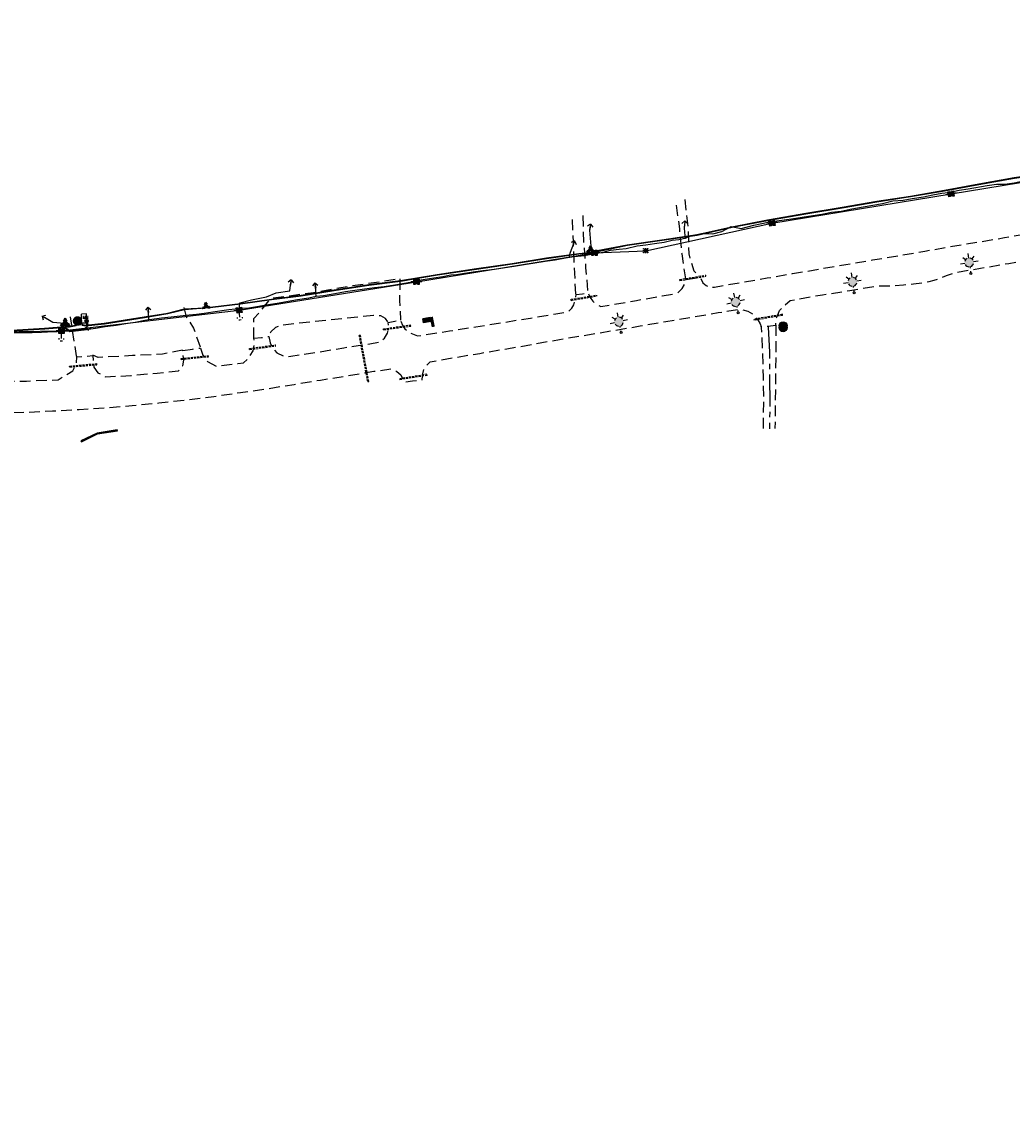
# Model space of a CAD drawing. Extents: x 137717 to 192422, y 75168 to 96003.
# Tile 32 of 36: x 185624 to 187471, y 90712 to 92757. Entities that reach past the tile are written whole.
import ezdxf
from ezdxf.enums import TextEntityAlignment as Align

# ---------------------------------------------------------------- set-up
doc = ezdxf.new("R2010")
doc.units = 0
doc.header["$LTSCALE"] = 80
doc.header["$MEASUREMENT"] = 0
for name, pattern in [('CENTER2', [1.125, 0.75, -0.125, 0.125, -0.125]), ('D05', [0.075, 0.05, -0.025]), ('DASHED2', [0.375, 0.25, -0.125]), ('HIDDEN', [0.375, 0.25, -0.125])]:
    doc.linetypes.add(name, pattern=pattern)
for name, color, linetype in [('ELB', 4, 'Continuous'), ('ELIW', 181, 'Continuous'), ('ELUDC', 2, 'D05'), ('ELUEO', 1, 'OE'), ('ELUEU', 1, 'ELEC-UG'), ('ELUGU', 2, 'GAS'), ('ELUTU', 131, 'TELE-UG'), ('ELUTU-FO', 30, 'FO'), ('ELYSP', 3, 'HIDDEN'), ('ELYSU', 1, 'DASHED2'), ('ELYSU-TOP', 53, 'CENTER2'), ('ESFLP', 1, 'Continuous'), ('ESFS', 1, 'Continuous'), ('ESGMW', 1, 'Continuous'), ('ESMask', 155, 'Continuous'), ('ESU-ANCHOR', 1, 'Continuous'), ('ESUE', 1, 'Continuous'), ('ESUG', 2, 'Continuous'), ('ESUT', 131, 'Continuous'), ('ESUT-FO', 30, 'Continuous')]:
    doc.layers.add(name, color=color, linetype=linetype)
doc.styles.add('L60', font='romansm.shx', dxfattribs={"height": 3})
doc.styles.add('romansm', font='romansm.shx')
doc.styles.add('SHR', font='SIMPLEX', dxfattribs={"height": 0.014531})
doc.styles.get("Standard").update_dxf_attribs({"font": 'romans.shx'})
doc.linetypes.add('ELEC-UG', pattern='A,0.3,-0.08,0.02,-0.08,0.02,-0.08,0.02,-0.08,0.3,-0.08,["UE",Standard,S=0.08,R=0,X=-0.07,Y=-0.04],-0.08', length=1.14)
doc.linetypes.add('FO', pattern='A,0.3,-0.08,0.02,-0.08,0.02,-0.08,0.02,-0.08,0.3,-0.08,["FO",Standard,S=0.08,R=0,X=-0.07,Y=-0.04],-0.08', length=1.14)
doc.linetypes.add('GAS', pattern='A,0.3,-0.08,0.02,-0.08,0.02,-0.08,0.02,-0.08,0.3,-0.08,["G",Standard,S=0.08,R=0,X=-0.07,Y=-0.04],-0.05', length=1.11)
doc.linetypes.add('OE', pattern='A,0.25,-0.07,0.07,-0.07,0.07,-0.07,0.07,-0.07,0.25,-0.15,["OE",romansm,S=0.1,R=0,X=-0.1,Y=-0.04],-0.15', length=1.29)
doc.linetypes.add('TELE-UG', pattern='A,0.3,-0.08,0.02,-0.08,0.02,-0.08,0.02,-0.08,0.3,-0.08,["UT",Standard,S=0.08,R=0,X=-0.07,Y=-0.04],-0.08', length=1.14)

# ---------------------------------------------------------------- blocks, each defined once
blk = doc.blocks.new('locate-arrow')
at = {"ltscale": 0.5}
for q in [(0, 0.05), (0.05, 0), (0, -0.05)]:
    blk.add_line((-0.05, 0), q, dxfattribs=at)
blk = doc.blocks.new('mh')
at = {"layer": 'ESMask'}
h = blk.add_hatch(color=256, dxfattribs=at)
edge = h.paths.add_edge_path()
edge.add_arc((0, 0), 0.0752, 0, 360)
for radius, start, end in [(0.0752, 169.4506, 250.5494), (0.0752, 49.4506, 130.5494), (0.049, 109.4506, 190.5494), (0.049, 349.4506, 70.5494), (0.0752, 289.4506, 10.5494), (0.049, 229.4506, 310.5494)]:
    blk.add_arc((0, 0), radius, start, end)
blk.add_circle((0, 0), 0.0752, dxfattribs=at)
blk.add_text('MH', height=0.056, rotation=0.0001).set_placement((0.094, 0.042))
blk = doc.blocks.new('emast3-6')
at = {"layer": 'ESMask'}
h = blk.add_hatch(color=256, dxfattribs=at)
edge = h.paths.add_edge_path()
edge.add_arc((0.208, 0), 0.083, 0, 360)
edge = h.paths.add_edge_path()
edge.add_arc((0, 0), 0.018, 0, 360)
for p, q in [((0.041, 0), (0.018, 0)), ((0.125, 0), (0.1, 0)), ((0.113, 0), (0.112, 0)), ((0.208, 0.166), (0.208, 0.083)), ((0.266, 0.059), (0.311, 0.104)), ((0.374, 0), (0.291, 0)), ((0.208, -0.166), (0.208, -0.083)), ((0.311, -0.104), (0.266, -0.059))]:
    blk.add_line(p, q)
blk.add_circle((0, 0), 0.018)
for start, end in [(110.3175, 165.933), (20.3175, 69.6825), (194.067, 249.6825), (290.3175, 339.6825)]:
    blk.add_arc((0.208, 0), 0.083, start, end)
blk = doc.blocks.new('esufjbox1')
for points in [[(-0.079, 0.054), (-0.079, 0.079), (-0.054, 0.079)], [(-0.079, -0.018), (-0.079, 0.018)], [(-0.018, 0.079), (0.018, 0.079)], [(0.054, 0.079), (0.079, 0.079), (0.079, 0.054)], [(0.079, 0.018), (0.079, -0.018)], [(-0.079, -0.079), (-0.079, -0.054)], [(-0.054, -0.079), (-0.079, -0.079)], [(0.018, -0.079), (-0.018, -0.079)], [(0.079, -0.054), (0.079, -0.079), (0.054, -0.079)]]:
    blk.add_lwpolyline(points)
at = {"layer": 'ESMask'}
blk.add_solid([(-0.079, -0.079), (-0.079, 0.079), (0.079, -0.079), (0.079, 0.079)], dxfattribs=at)
blk = doc.blocks.new('esuanchor')
for start, end in [(155, 205), (90, 115), (245, 270)]:
    blk.add_arc((0, 0), 0.0492, start, end)
blk = doc.blocks.new('esueped')
for points in [[(-0.032, 0.044), (0, 0.1), (0.032, 0.044)], [(-0.032, -0.05), (-0.087, -0.05), (-0.058, 0)], [(0.058, 0), (0.087, -0.05), (0.032, -0.05)]]:
    blk.add_lwpolyline(points)
at = {"layer": 'ESMask'}
blk.add_solid([(-0.087, -0.05), (0, 0.1), (0.087, -0.05)], dxfattribs=at)
at = {"style": 'L60'}
blk.add_text('E', height=0.0668, dxfattribs=at).set_placement((0, 0), align=Align.MIDDLE)
blk = doc.blocks.new('esumeter')
at = {"layer": 'ESMask'}
h = blk.add_hatch(color=256, dxfattribs=at)
edge = h.paths.add_edge_path()
edge.add_arc((0, 0), 0.0366, 0, 360)
for p, q in [((0, 0.076), (0, 0.063)), ((0, 0.052), (0, 0.037)), ((0.001, -0.037), (0.001, -0.054)), ((0.001, -0.064), (0.001, -0.076))]:
    blk.add_line(p, q)
for start, end in [(148.4131, 199.5124), (60.4757, 123.6039), (331.749, 25.6453), (236.1936, 300.2286)]:
    blk.add_arc((0, 0), 0.0366, start, end)
blk = doc.blocks.new('mwell')
at = {"layer": 'ESMask'}
h = blk.add_hatch(color=256, dxfattribs=at)
edge = h.paths.add_edge_path()
edge.add_arc((0, 0), 0.0738, 0, 360)
for radius in [0.0738, 0.0577]:
    blk.add_circle((0, 0), radius)
at = {"style": 'SHR'}
blk.add_text('W', height=0.0692, dxfattribs=at).set_placement((0, -0.035), align=Align.CENTER)
blk = doc.blocks.new('esupole')
for p, q in [((-0.049, 0), (-0.098, 0)), ((-0.049, 0.049), (-0.017, 0.049)), ((-0.049, 0.017), (-0.049, 0.049)), ((0.017, 0.049), (0.049, 0.049)), ((0.049, 0.049), (0.049, 0.017)), ((0.098, 0), (0.049, 0)), ((-0.049, -0.049), (-0.049, -0.017)), ((-0.017, -0.049), (-0.049, -0.049)), ((0.049, -0.049), (0.017, -0.049)), ((0.049, -0.017), (0.049, -0.049))]:
    blk.add_line(p, q)
at = {"layer": 'ESMask'}
blk.add_solid([(-0.049, -0.049), (-0.049, 0.049), (0.049, -0.049), (0.049, 0.049)], dxfattribs=at)
blk = doc.blocks.new('esimpost')
blk.add_line((0, 0.354), (0, 0))
for points in [[(-0.285, 0.208), (-0.285, 0.354)], [(0, 0.354), (-0.285, 0.354)], [(0, 0.208), (-0.285, 0.208)]]:
    blk.add_lwpolyline(points)
at = {"layer": 'ESMask'}
for points in [[(-0.285, 0.208), (-0.285, 0.354), (0, 0.208), (0, 0.354)], [(0.014, -0.011), (0.014, 0.367), (0.101, -0.011), (0.101, 0.367)]]:
    blk.add_solid(points, dxfattribs=at)
at = {"style": 'L60'}
blk.add_attdef('M.P.', text='', height=0.06, dxfattribs=at).set_placement((-0.137, 0.285), align=Align.MIDDLE)
blk.add_attdef('STATION', text='', height=0.06, rotation=90, dxfattribs=at).set_placement((0.056, 0.178), align=Align.MIDDLE_CENTER)
blk = doc.blocks.new('esutped')
for points in [[(-0.032, 0.044), (0, 0.1), (0.032, 0.044)], [(-0.032, -0.05), (-0.087, -0.05), (-0.058, -0.001)], [(0.058, -0.001), (0.087, -0.05), (0.032, -0.05)]]:
    blk.add_lwpolyline(points)
at = {"layer": 'ESMask'}
blk.add_solid([(-0.087, -0.05), (0, 0.1), (0.087, -0.05)], dxfattribs=at)
at = {"style": 'L60'}
blk.add_text('T', height=0.0528, dxfattribs=at).set_placement((0, 0), align=Align.MIDDLE)

msp = doc.modelspace()

# ---------------------------------------------------------------- linework, layer by layer
at = {"layer": 'ELB'}
for p, q in [((185744.5, 92212.6), (185735.4, 92212.3)), ((185735.7, 92195.1), (185735.4, 92212.3)), ((185744.8, 92195.4), (185744.5, 92212.6)), ((185744.8, 92195.4), (185735.7, 92195.1))]:
    msp.add_line(p, q, dxfattribs=at)
at = {"layer": 'ELIW'}
msp.add_line((185765.1, 91988.8), (185764.8, 91989.3), dxfattribs=at)
at = {"layer": 'ELIW', "flags": 128}
msp.add_lwpolyline([(185801.9, 91996.1), (185764.8, 91990.1), (185734.4, 91975.6), (185735.3, 91974), (185765.3, 91988.6), (185802.3, 91994.7)], close=True, dxfattribs=at)
msp.add_lwpolyline([(185801.9, 91995.7), (185764.8, 91989.3), (185734.7, 91975.1), (185735.1, 91974.4), (185765.1, 91988.8), (185802.1, 91994.9), (185801.9, 91995.7)], dxfattribs=at)
at = {"layer": 'ELUDC'}
for p, q in [((186850.7, 92276.7), (186899.3, 92285)), ((186850.7, 92276.7), (186851, 92274.7)), ((186851, 92274.7), (186899.6, 92283)), ((186899.6, 92283), (186899.3, 92285)), ((186648.4, 92239.9), (186695.6, 92247.7)), ((186695.6, 92247.7), (186695.9, 92245.8)), ((186648.7, 92237.9), (186648.4, 92239.9)), ((186648.7, 92237.9), (186695.9, 92245.8)), ((187042.4, 92211.8), (186989.3, 92202.6)), ((187042.7, 92209.9), (186989.6, 92200.6)), ((187042.7, 92209.9), (187042.4, 92211.8)), ((186298.5, 92184.8), (186349, 92192)), ((186298.8, 92182.8), (186349.3, 92190)), ((186349.3, 92190), (186349, 92192)), ((186989.3, 92202.6), (186989.6, 92200.6)), ((186255.4, 92172.6), (186253.5, 92172.3)), ((186269.1, 92086.2), (186253.5, 92172.3)), ((186271.1, 92086.5), (186255.4, 92172.6)), ((186298.8, 92182.8), (186298.5, 92184.8)), ((186048.5, 92148.1), (186096.9, 92154.7)), ((186048.8, 92146.1), (186048.5, 92148.1)), ((186048.8, 92146.1), (186097.2, 92152.7)), ((186097.2, 92152.7), (186096.9, 92154.7)), ((185921.2, 92129.6), (185971.8, 92134.7)), ((185921.4, 92127.6), (185921.2, 92129.6)), ((185921.4, 92127.6), (185972, 92132.7)), ((185972, 92132.7), (185971.8, 92134.7)), ((185713.4, 92115.4), (185764, 92119.8)), ((185713.6, 92113.4), (185713.4, 92115.4)), ((185713.6, 92113.4), (185764.1, 92117.8)), ((185764.1, 92117.8), (185764, 92119.8)), ((186269.1, 92086.2), (186271.1, 92086.5)), ((186379.6, 92099.9), (186328.8, 92091.6)), ((186328.8, 92091.6), (186329.2, 92089.7)), ((186379.9, 92097.9), (186329.2, 92089.7)), ((186379.9, 92097.9), (186379.6, 92099.9))]:
    msp.add_line(p, q, dxfattribs=at)
at = {"layer": 'ELUEO', "flags": 128}
msp.add_lwpolyline([(162290, 82428.9), (162543.8, 82538.9), (162852.1, 82672.5), (163106.2, 82795.3), (163394.7, 82936.2), (163669.4, 83072.7), (163904.1, 83183.9), (164122.6, 83290.7), (164382.5, 83416.6), (164686.7, 83564.1), (165032.7, 83732.4), (165225.1, 83826.5), (165528.6, 83988.3), (165934.9, 84273.9), (166122.8, 84372.9), (166520.9, 84581), (167083.3, 85066.6), (167341.9, 85311.7), (167537.7, 85497.6), (167759.4, 85707.3), (167982.4, 85919.1), (168109.5, 86039.3), (168226.2, 86150.2), (168471.5, 86382.9), (168702.6, 86603.9), (168933.6, 86822.9), (169150.6, 87027.8), (169446.9, 87310.9), (169587.4, 87449.4), (169741.6, 87588.4), (169952.1, 87787.6), (170369.8, 88258.7), (170586.6, 88466.3), (170804.1, 88674.1), (171043.8, 88903.2), (171216.1, 89109.8), (171388.9, 89316.7), (171551.1, 89620.9), (171745.8, 89987.8), (171938.3, 90249.6), (172132.5, 90435.4), (172358.2, 90650.3), (172583.2, 90865.1), (172822.3, 91092.9), (173061.4, 91320.3), (173298.7, 91550), (173546.8, 91783.7), (173850.1, 92073.6), (174045, 92259.1), (174437.8, 92391.6), (174775.4, 92500.3), (175265.5, 92582.8), (175609.2, 92642), (175953.5, 92698.6), (176245.3, 92748.1), (176545, 92746.4), (176812.8, 92743.4), (176819.9, 92743.7), (176827.1, 92743.7), (177093.4, 92740.8), (177422, 92738.2), (177762.3, 92735.6), (178120.5, 92733.5), (178414.7, 92736.5), (178695.9, 92729.2), (178981.4, 92725), (179337, 92723.3), (179570.9, 92721.4), (179806.3, 92718.9), (180019.9, 92717.3), (180249, 92714.7), (180428.5, 92713.8), (180771.8, 92711.1), (181133.6, 92707.3), (181466.7, 92704.6), (181741.7, 92701.8), (182068.2, 92698.9), (182407.3, 92696.3), (182733.6, 92687.1), (183080.2, 92632.6), (183372.6, 92568.7), (183568.6, 92525.1), (183866.6, 92460.5), (184159, 92395.5), (184449.4, 92330.8), (184743.3, 92266.4), (184830.6, 92246.7), (184905.3, 92230.2), (184977.7, 92215.9), (185075.8, 92194.2), (185368.1, 92176.9), (185698, 92180.9), (186029.6, 92219.5), (186360.2, 92272.6), (186692, 92326.6), (186787.5, 92330.5), (187022.9, 92381.8), (187356.7, 92436.5), (187673.5, 92487.9), (188008.9, 92605.5), (188339.6, 92662.5), (188679.9, 92687.7), (188977.1, 92666)], dxfattribs=at)
at = {"layer": 'ELUEU'}
msp.add_line((186029.6, 92219.5), (186029.5, 92220.7), dxfattribs=at)
at = {"layer": 'ELUEU', "flags": 128}
for points in [[(186692, 92326.6), (186690.3, 92329.2), (186685.6, 92339.1), (186683.1, 92368.5), (186684.1, 92375.3)], [(186029.5, 92220.7), (186030.9, 92233.4), (186052.7, 92239.1), (186080.6, 92244.2), (186098.5, 92251.9), (186123.7, 92255.6), (186125.9, 92271)], [(185698, 92180.9), (185697.9, 92182.3), (185704.9, 92194.8), (185705.1, 92195.1), (185704, 92194.9), (185681.8, 92196.7), (185666.3, 92205.8)], [(185705.1, 92195.1), (185704.9, 92193.2), (185704.1, 92185.9), (185713.6, 92180), (185740.6, 92182.7), (185748.7, 92186.6)], [(185705.1, 92195.1), (185706.3, 92193.6), (185705.1, 92187), (185714, 92181.4), (185740.9, 92185), (185747, 92190.5), (185747, 92198.3), (185744.9, 92199.7)]]:
    msp.add_lwpolyline(points, dxfattribs=at)
at = {"layer": 'ELUGU', "flags": 128}
for points in [[(186861.9, 92354.1), (186871.2, 92358.1), (186891.6, 92362.6), (186912.9, 92362.2), (186929.6, 92366.6), (186946.8, 92375.6), (186965.6, 92372), (186989.2, 92378), (187003.8, 92381), (187018.1, 92384.1), (187059.1, 92389.7), (187099.3, 92396.2), (187115.8, 92398.7), (187134, 92402.1), (187152, 92404.5), (187171.7, 92408.9), (187192.7, 92412.5), (187211, 92415.3), (187229.2, 92418.4), (187248.2, 92423.7), (187267.6, 92424.9), (187284.2, 92427.8), (187305.3, 92431.2), (187323, 92434.5), (187339.4, 92437.6), (187351.2, 92439.3), (187372.2, 92443.4), (187388.7, 92446), (187424.4, 92452), (187441.4, 92454.8), (187457.3, 92454.7), (187474.7, 92457.2), (187494.9, 92461.3), (187518.6, 92470.1), (187536, 92471.9), (187557.2, 92473.8), (187572.6, 92476.5), (187589.9, 92481.5), (187608.1, 92483.5), (187643.5, 92490.1), (187657.6, 92492.9), (187672.4, 92496.9), (187684.1, 92498.3), (187689.8, 92498.8), (187696.3, 92499.7), (187698.2, 92500.3), (187698.2, 92503.2), (187698.7, 92513.4), (187699.2, 92523.8), (187700.4, 92531.7)], [(186646, 92318.7), (186653.8, 92319.4), (186673.2, 92321.7), (186692.7, 92325.3), (186708.1, 92327.8), (186722, 92331.2), (186737.8, 92333.6), (186750.9, 92334.7), (186771.3, 92339.5), (186787.7, 92341.7), (186803.6, 92344.1), (186822.1, 92346.7), (186837, 92350.3), (186849.5, 92351.7), (186857.6, 92353.1), (186861.9, 92354.1), (186861, 92359.1), (186860.5, 92364.9), (186860, 92372.5), (186860.1, 92381.1)], [(186172.8, 92245.6), (186186.8, 92247.1), (186207.7, 92250.8), (186227.6, 92254.1), (186245.4, 92256.7), (186263.3, 92259.4), (186281.7, 92261.7), (186299.6, 92263.8), (186319.4, 92266.9), (186334.1, 92269.4), (186348, 92272.1), (186358.3, 92274.4), (186376, 92277.1), (186392.2, 92280), (186409.5, 92282.6), (186424.4, 92285.3), (186434.9, 92285.9), (186449.6, 92288.4), (186465.9, 92290.9), (186484, 92293.5), (186505.4, 92296.1), (186525.7, 92299.4), (186542.4, 92301.7), (186560.7, 92304.8), (186580.6, 92308), (186599.8, 92311.2), (186618.5, 92313.5), (186637.9, 92317.3), (186646, 92318.7), (186645.5, 92321.8), (186647.5, 92327.7), (186653.2, 92343.9)], [(185861.2, 92202), (185866.9, 92202.6), (185884.7, 92205.1), (185902.4, 92207.3), (185919.2, 92209.1), (185936.2, 92211), (185949.7, 92212.3), (185964.3, 92214.2), (185980.2, 92216.3), (186010.2, 92220.9), (186022.1, 92221.8), (186033.4, 92223), (186047.3, 92224.2), (186062.2, 92226.7), (186079.5, 92229.4), (186100.5, 92232.7), (186121.1, 92236.1), (186138.4, 92239.2), (186159.2, 92242.8), (186172.8, 92245.6), (186172.4, 92251.8), (186172.6, 92257.6), (186171.4, 92265.6)], [(185581.6, 92177.1), (185594, 92177.1), (185608.7, 92178), (185625.9, 92177.8), (185643.4, 92177.9), (185660.7, 92178.8), (185671.9, 92179.3), (185690, 92179.6), (185727.9, 92181.7), (185744.5, 92183.8), (185761.8, 92186), (185779.5, 92188.8), (185800.2, 92191.4), (185818.2, 92194.5), (185835.6, 92197.3), (185853.6, 92200.7), (185861.2, 92202), (185859.8, 92220.2)]]:
    msp.add_lwpolyline(points, dxfattribs=at)
at = {"layer": 'ELUTU', "flags": 128}
for points in [[(185724.5, 92191.6), (185737.7, 92192.6), (185743.1, 92191.6), (185778, 92195.1), (185852.5, 92207.1), (185896.3, 92214.1), (185927.6, 92222), (185965.1, 92224.1), (185967.8, 92226.8), (185969.1, 92224.8), (185980.2, 92226), (186031.9, 92232.3), (186089.7, 92240.2), (186145.2, 92247.3), (186206.3, 92257.3), (186271.1, 92267.4), (186330.1, 92274.8), (186398.9, 92286.3), (186472, 92297.2), (186538.6, 92306.8), (186602.2, 92317), (186662.7, 92325.4), (186682.3, 92327.4), (186684.4, 92332.4), (186687.3, 92329.2), (186753, 92341.7), (186817.7, 92350.8), (186883.3, 92360.7), (186948.3, 92375.3), (187014.5, 92387.8), (187085.8, 92400.3), (187153.9, 92411.6), (187218.1, 92422.7), (187281.2, 92432.4), (187344.4, 92443.3), (187408.6, 92455.2), (187474.7, 92466.8), (187538.8, 92476.2), (187603, 92489.5), (187623.7, 92495.3), (187637.2, 92521.5), (187656.6, 92543.7), (187669.6, 92557.4), (187711.1, 92566.5), (187733.9, 92568.5), (187796.1, 92570), (187817.2, 92574.7), (187862.1, 92581.6), (187865.3, 92585.6), (187869.8, 92582.1), (187915, 92588.9), (187971.3, 92595.9), (188018.6, 92603.4), (188388.5, 92673.4), (188463.8, 92684.5), (188471.7, 92685.9), (188535.1, 92692), (188568.9, 92697.6), (188651.3, 92701.2), (188714.9, 92700.6), (188778.2, 92694.4), (188850.8, 92687.9), (188920.1, 92680.9), (188983.8, 92675.1), (189038.2, 92671.3), (189103.2, 92669.7), (189123.7, 92669.9), (189153.3, 92669.2), (189216.8, 92669.5), (189279.9, 92668.1), (189341.4, 92669.3), (189409.4, 92668.1), (189438.8, 92667.2), (189507.4, 92669), (189534, 92668), (189594, 92664.6), (189649.8, 92665), (189709.1, 92666.4), (189769.4, 92665.9), (189830.9, 92664.8), (189890.4, 92663.7), (189950.6, 92664.6), (190013.8, 92657.6), (190103.2, 92663), (190113.2, 92659.3)], [(184711, 92278.7), (184719.9, 92276.4), (184775.6, 92264.7), (184880.4, 92242.7), (184947.2, 92228), (184975.9, 92221.5), (185013.4, 92211.9), (185061.8, 92202.4), (185098.3, 92196.8), (185099.6, 92199.7), (185101.5, 92196.1), (185114.2, 92194.3), (185179.6, 92192.9), (185256.7, 92188.3), (185326.1, 92184.4), (185387.6, 92182), (185478.3, 92182.3), (185585.2, 92181), (185666.7, 92186), (185713.2, 92189.6), (185724.5, 92191.6), (185724.5, 92191.6)]]:
    msp.add_lwpolyline(points, dxfattribs=at)
at = {"layer": 'ELUTU-FO', "flags": 128}
for points in [[(159875.4, 81771.4), (159875, 81767.9), (159877.7, 81767.9), (160050.4, 81804), (160141.4, 81825.4), (160223.7, 81840.7), (160337, 81864.9), (160470.9, 81893), (160583.1, 81917.9), (160677.4, 81937.8), (160738.5, 81951.6), (160777.8, 81961.2), (160896.3, 81986.2), (160935.2, 81994.6), (161006.1, 82010.4), (161250.5, 82064.9), (161355.9, 82094), (161442.4, 82119.8), (161526.8, 82144.8), (161639.8, 82180.6), (161720.9, 82204.4), (161786.4, 82229.8), (161872.1, 82265.7), (161992.4, 82316.5), (162052, 82343.7), (162094.2, 82360.7), (162168.7, 82395.9), (162219.3, 82420.4), (162282.4, 82448.1), (162345, 82470.9), (162410.2, 82497.1), (162497.7, 82527.9), (162618, 82573.5), (162781.8, 82653.4), (162845.4, 82680.7), (163018, 82765.8), (163099.8, 82805.6), (163181.7, 82844), (163275.7, 82889.3), (163357.3, 82928.1), (163418.9, 82957.9), (163468.6, 82980.3), (163546.5, 83021), (163597.6, 83046.8), (163665, 83079), (163733.9, 83106.2), (163785.8, 83137.9), (163896.2, 83197.1), (163982.6, 83239.1), (164093, 83291.6), (164125.5, 83306.5), (164277.9, 83374.1), (164376.8, 83430.6), (164516.5, 83497.2), (164569.2, 83525.2), (164679.4, 83577.7), (164841.8, 83651.9), (164917.8, 83688.8), (165069.6, 83756.3), (165175.5, 83812), (165235.8, 83848.7), (165234, 83839.9), (165304.2, 83881.7), (165359.7, 83904.2), (165404.3, 83927.9), (165477.8, 83972.6), (165516, 83995.7), (165607.1, 84080.9), (165655.2, 84107.9), (165700.5, 84139.7), (165736.1, 84161.9), (165814.6, 84222.3), (165954.9, 84304.1), (166008.5, 84326.5), (166119.1, 84382.9), (166262.5, 84465.6), (166311.4, 84495.4), (166338, 84505), (166419.9, 84552.8), (166485.5, 84590.1), (166513.2, 84608.8), (166581.4, 84655.3), (166647.3, 84714.8), (166703, 84789.1), (166769.6, 84859.7), (166828.1, 84916.2), (166828.1, 84916.2), (166889.1, 84956.3), (166943.3, 84991.4), (166985.2, 85022.8), (167076.2, 85077.4), (167157.5, 85145.8), (167211.4, 85200.2), (167305, 85285), (167398.3, 85377.1), (167443.5, 85420.3), (167526.3, 85508.8), (167643.2, 85628), (167692.5, 85673.3), (167748.6, 85729.8), (167831.6, 85806.9), (167892.7, 85864.5), (167956.6, 85927.1), (168029.2, 85991.8), (168137.2, 86079), (168180.7, 86120), (168227.3, 86148.6), (168303.5, 86216.6), (168387.2, 86297.4), (168472.9, 86381.4), (168522.4, 86433.5), (168564.1, 86477), (168569.3, 86482.3), (168594.4, 86506.8), (168618.5, 86530.7), (168630.2, 86542.7), (168647.5, 86557.8), (168654.1, 86563.5), (168696.1, 86607), (168798.6, 86708), (168927.8, 86831), (169023.6, 86920.7), (169143.1, 87035.5), (169439.1, 87314.1), (169530, 87396), (169662.1, 87520.4), (169732.6, 87598.6), (169784.1, 87640.6), (169888.7, 87745), (169941, 87799.8), (170014, 87866.2), (170090.8, 87958.1), (170163.5, 88045.9), (170291.3, 88180.4), (170360.1, 88268.8), (170479.2, 88385.4), (170540.7, 88442.6), (170621.6, 88519.7), (170706.3, 88600.6), (170794.5, 88684.6), (170854.7, 88742.2), (170945.6, 88831.1), (171030.6, 88918.5), (171159.9, 89062.8), (171280, 89202), (171338.3, 89266.7), (171429.5, 89410.9), (171464.2, 89473.8), (171480.8, 89507.3), (171500.3, 89550.5), (171529.1, 89605.7), (171553.8, 89652.2), (171580.3, 89712.3), (171606, 89765.9), (171642.7, 89824.2), (171670.7, 89870.7), (171683.8, 89899.9), (171710.9, 89961.2), (171726.3, 90000.1), (171756.4, 90055.7), (171799.3, 90110.7), (171826.3, 90157.9), (171860.4, 90204.9), (171877.7, 90232.8), (171919, 90278.1), (171938.6, 90311.2), (171973.5, 90351.5), (172002.5, 90377.5), (172033.4, 90406.3), (172074.5, 90437), (172116.5, 90466.5), (172204.9, 90528.4), (172233.6, 90550.5), (172288.1, 90598.1), (172350.9, 90661.6), (172410.2, 90715.9), (172497.2, 90798.2), (172540.1, 90839.3), (172605.7, 90902.9), (172668.4, 90960.3), (172726.9, 91017), (172773.6, 91059.9), (172858.9, 91140.4), (172917.2, 91197.1), (172963.6, 91239.9), (173018.9, 91296.2), (173082.9, 91356.1), (173168, 91433.9), (173205.6, 91478.2), (173247.1, 91522), (173294.7, 91569.6), (173313, 91591.7), (173349.8, 91634.7), (173392.4, 91696.6), (173475.4, 91782.3), (173532.7, 91842.2), (173569.4, 91875.7), (173623.4, 91919.8), (173677.6, 91973.3), (173735.7, 92037.6), (173781.7, 92096.1), (173863.5, 92154), (173937.6, 92197.4), (173989.3, 92231.3), (174041.2, 92266.1), (174069.4, 92284.2), (174121.7, 92308.3), (174178.3, 92334.4), (174232.5, 92357.7), (174264.3, 92369), (174366.2, 92403), (174459.7, 92427.6), (174560.2, 92453), (174658.2, 92479), (174736.9, 92499.9), (174773.9, 92508.1), (174857.1, 92524.4), (174934.6, 92536.8), (175038, 92553.5), (175192.5, 92581.2), (175363.4, 92611.2), (175455.3, 92626), (175548.9, 92641.6), (175653.4, 92660.1), (175761.1, 92677.7), (175855.4, 92695), (175894.1, 92702.8), (175952.4, 92713.8), (176094.6, 92735.1), (176245.8, 92754.1), (176363.6, 92757.3), (176483.8, 92756.2), (176587.5, 92757.2), (176776.9, 92754.8), (176865.7, 92752.2), (177003.1, 92749.3), (177106.2, 92752.1), (177222.6, 92749.4), (177445.5, 92744.3), (177584.6, 92745.3), (177701.2, 92743.7), (177783.6, 92743.9), (177849, 92742.8), (177952, 92741.1), (178057.6, 92742.6), (178164.5, 92741.4), (178306.9, 92739), (178398.2, 92736.4), (178457.5, 92735), (178527.4, 92742.9), (178626.9, 92752.7), (178747.1, 92750.3), (178871, 92754.3), (178963.9, 92755.7), (179151.5, 92749.4), (179279.4, 92735.6), (179399.3, 92733.4), (179583.5, 92731.9), (179731.8, 92730.2), (179836.3, 92728.5), (179973.2, 92726.4), (180103.3, 92727.9), (180278.2, 92730.3), (180440.7, 92723.5), (180518.7, 92722.9), (180611.1, 92720.5), (180730.2, 92722.5), (180795.8, 92720.6), (180795.6, 92709.3), (180884.3, 92704.5), (180999.8, 92709), (181058.8, 92708), (181150.8, 92701.7), (181315.8, 92702.2), (181406.8, 92718.1), (181502.1, 92721.4), (181575.8, 92719.5), (181689, 92714.9), (181758.1, 92715.7), (181875.8, 92712.7), (181969.4, 92714.5), (182016.9, 92705.9), (182064.3, 92712), (182135.1, 92711.8), (182222.8, 92710.4), (182327.3, 92703.1), (182440.9, 92705), (182536.9, 92708.2), (182676.9, 92702.1), (182789.7, 92690), (182846.7, 92684), (182947.7, 92667.8), (183023.6, 92656.4), (183098.2, 92640.9), (183176, 92621.2), (183273.7, 92602.3), (183340, 92588.3), (183479.2, 92555.2), (183607.8, 92525.6), (183677.4, 92510.8), (183807.7, 92482.8), (183884.4, 92447.9), (183941.8, 92433.7), (184040.3, 92431.7), (184096.9, 92419.9), (184175.3, 92400.8), (184249.9, 92386.3), (184319.9, 92367.4), (184415, 92343.8), (184482.9, 92326.8), (184575.2, 92308.1), (184657.4, 92291.3), (184719.6, 92275.4), (184775.4, 92263.7), (184880.2, 92241.7), (184947, 92227), (185013.2, 92211), (185061.6, 92201.4), (185114.1, 92193.3), (185179.5, 92191.9), (185256.7, 92187.3), (185326, 92183.4), (185387.6, 92181), (185478.3, 92181.3), (185585.2, 92180), (185666.8, 92185), (185713.3, 92188.6), (185725.3, 92190.8), (185728.1, 92199.2)], [(185735.8, 92195.9), (185736.9, 92191.7), (185743.1, 92190.6), (185778.2, 92194.1), (185852.7, 92206.1), (185896.5, 92213.1), (185927.8, 92221), (185980.3, 92225), (186032, 92231.3), (186089.8, 92239.2), (186145.3, 92246.3), (186206.4, 92256.4), (186271.2, 92266.4), (186330.3, 92273.9), (186399, 92285.4), (186472.2, 92296.2), (186538.8, 92305.8), (186602.3, 92316), (186662.8, 92324.4), (186686.2, 92326.8), (186753.2, 92340.7), (186817.9, 92349.9), (186883.4, 92359.7), (186948.6, 92374.3), (187014.7, 92386.8), (187086, 92399.3), (187154, 92410.6), (187218.2, 92421.7), (187281.4, 92431.4), (187344.5, 92442.3), (187408.8, 92454.2), (187474.9, 92465.8), (187539, 92475.2), (187603.2, 92488.6), (187624.3, 92494.4), (187641.8, 92513.4), (187657.4, 92543.1), (187670.2, 92556.5), (187711.3, 92565.5), (187734, 92567.5), (187796.2, 92569), (187817.3, 92573.7), (187862.3, 92579.3), (187915.2, 92587.9), (187971.4, 92594.9), (188018.8, 92602.4), (188388.7, 92672.4), (188465.1, 92682.4), (188467.8, 92684), (188535.3, 92691), (188569, 92696.6), (188651.3, 92700.2), (188714.8, 92699.6), (188778.1, 92693.4), (188850.7, 92686.9), (188920, 92679.9), (188983.7, 92674.1), (189038.1, 92670.3), (189103.2, 92668.7), (189127.2, 92667.1), (189153.4, 92668.2), (189216.8, 92668.5), (189279.9, 92667.1), (189341.4, 92668.3), (189409.4, 92667.1), (189438.8, 92666.2), (189507.4, 92668), (189533.9, 92667), (189594, 92663.6), (189649.8, 92664), (189709.1, 92665.4), (189769.3, 92664.9), (189830.9, 92663.8), (189890.4, 92662.7), (189950.6, 92663.6), (190013.8, 92656.6), (190101.4, 92658.1), (190142.6, 92658.7), (190177, 92659.4), (190207.1, 92661), (190238.5, 92659.2), (190265.2, 92649.8), (190292.7, 92650.6), (190323.1, 92652.5), (190354.9, 92648.7), (190384.6, 92647.8), (190418.2, 92645.1), (190449.9, 92642.4), (190483.2, 92640.6), (190517.5, 92638), (190549.8, 92636.4), (190581.6, 92634.4), (190614, 92630.4), (190640.2, 92627.8), (190669, 92626.8), (190700, 92623.9), (190728.7, 92622.5), (190757.6, 92621.1), (190788.7, 92618.2), (190817.2, 92616.9), (190848.9, 92611.5), (190873.5, 92612.1), (190904.2, 92610.6), (190937.1, 92607.7), (190970, 92607.9), (190993.9, 92599.5), (191016.8, 92598.5), (191037.7, 92594.8), (191060, 92591.8), (191086, 92587.2), (191117.5, 92581.3), (191146, 92575.3), (191175, 92569.6), (191213.7, 92563.5), (191245.3, 92556.4), (191276, 92551), (191304.8, 92546.7), (191333.2, 92540.4), (191362.7, 92532.8), (191394.7, 92525.9), (191423.7, 92518.2), (191452.3, 92510.8), (191479.2, 92504.1), (191508.4, 92496.7), (191534.9, 92488.8), (191563.3, 92479.7), (191587.5, 92471.4), (191616.3, 92463), (191640.5, 92456.5), (191671.6, 92445.9), (191688.9, 92436.4), (191722.8, 92429.6), (191746.7, 92421.8), (191780.5, 92410.6), (191783.4, 92406.4), (191806.1, 92402.5), (191834, 92391.9), (191857, 92379.5), (191878.6, 92367.4), (191906.8, 92355.6), (191937.2, 92342.5), (191966.1, 92333.2), (191993.1, 92326.8), (192001.9, 92339), (192018.2, 92358.9), (192011.1, 92350.5), (192009.5, 92337.2), (192006.3, 92330), (192002.2, 92322.1), (191999.4, 92316.3), (192002.8, 92312), (192030.7, 92301.5)]]:
    msp.add_lwpolyline(points, dxfattribs=at)
at = {"layer": 'ELYSP', "flags": 128}
for points in [[(185069.3, 92344.8), (185069, 92293.5), (185069, 92252.3), (185076.1, 92244.7), (185082.1, 92240.5), (185086, 92239.5), (185103.4, 92237.4), (185105.6, 92209.4), (185083.7, 92208.8), (185079.3, 92207.4), (185070.6, 92201.3), (185068.2, 92195.4), (185068.2, 92145.1), (185069, 92134), (185076.9, 92119.5), (185096.1, 92105.7), (185144.4, 92100.9), (185193.7, 92096.8), (185243.6, 92093.4), (185291.6, 92090.6), (185339.6, 92088.6), (185355.7, 92088.3), (185366.4, 92094.9), (185376.2, 92103.8), (185381.6, 92112.7), (185384.1, 92125.3), (185401.7, 92124.9), (185416.5, 92124.5), (185416.6, 92114.4), (185417.4, 92106.9), (185423.4, 92097), (185434.9, 92086.9), (185437.2, 92086.7), (185484.6, 92086.3), (185501.2, 92086.1), (185509.2, 92093.9), (185513.6, 92102.9), (185514.9, 92123.8), (185530.4, 92124.8), (185545.5, 92125.4), (185546.8, 92115.1), (185549.6, 92104.7), (185556.1, 92096), (185567.7, 92087), (185582.3, 92086.8), (185632.8, 92087.4), (185680.9, 92089.2), (185691.9, 92089.9), (185719.4, 92106.6), (185726.1, 92120.3), (185726.5, 92132.2), (185742.4, 92133.4), (185756.4, 92134.9), (185758.5, 92113.2), (185765.9, 92102.5), (185780.5, 92095.3), (185827.7, 92097.7), (185876.5, 92102.2), (185916.3, 92106.4), (185924.5, 92116), (185926.3, 92126.3), (185923.7, 92144), (185942.6, 92147.1), (185957.6, 92148.8), (185962, 92135.8), (185970.6, 92123.9), (185987.6, 92114.9), (186027.2, 92119.9), (186037.3, 92121.6), (186046.9, 92130), (186055.7, 92143.8), (186057.8, 92155.4), (186057, 92167.4), (186071.1, 92168.5), (186084.7, 92170.5), (186087.4, 92158.6), (186090.5, 92150.2), (186099.9, 92140.1), (186115.1, 92132.5), (186125.6, 92133.9), (186175.1, 92141.2), (186224.8, 92149.5), (186272.8, 92156.9), (186290.9, 92159.9), (186300.6, 92167.3), (186306.3, 92176.6), (186308.1, 92187.1), (186307.4, 92196.3), (186319.5, 92199.2), (186330.1, 92200.9), (186334, 92191.4), (186338.4, 92184.6), (186347.4, 92177.1), (186362.2, 92171.6), (186372.2, 92172.9), (186421.6, 92180.7), (186470.7, 92188.7), (186521, 92196.6), (186572.4, 92204.9), (186620.1, 92212.8), (186643.4, 92216.5), (186649.5, 92223.1), (186653.3, 92229.8), (186656.7, 92239.8), (186657.6, 92248.9), (186669.8, 92250.1), (186679.4, 92252.6), (186683.2, 92243.6), (186688.6, 92236.1), (186694.9, 92231.1), (186703.7, 92226.6), (186719.3, 92228.9), (186770, 92237.7), (186818.4, 92246), (186846.3, 92251.1), (186855.6, 92260.2), (186860.9, 92269.3), (186862.5, 92276.8), (186874.6, 92278.4), (186889.2, 92281.6), (186894.1, 92270.4), (186900.4, 92265.6), (186909, 92261.7), (186915.6, 92262.7), (186964.6, 92271.1), (187014, 92279.6), (187061.4, 92287.8), (187109.6, 92296), (187160.7, 92304.7), (187210.6, 92313.2), (187260.2, 92321.6), (187307.9, 92329.8), (187356, 92338.2), (187405.2, 92346.3), (187456.6, 92354.9), (187506.3, 92363.5), (187552.7, 92371.4), (187600.7, 92379.7), (187664.4, 92390.5), (187697, 92396.3), (187705.2, 92401.6), (187712.2, 92410.2), (187717.2, 92422.7), (187717.6, 92446.2), (187730.1, 92448), (187742.7, 92450.1), (187745.7, 92436.2), (187751, 92424.4), (187756.3, 92418.6), (187761.6, 92417.6), (187773.4, 92418.2), (187780.3, 92420.3), (187781.1, 92420.8), (187803.6, 92438.8), (187820.8, 92454.7), (187873.5, 92508.9), (187899.2, 92532), (187917.2, 92543.6), (187940.5, 92553.2), (187963.5, 92560.9), (187957.7, 92588.4), (188011.5, 92598.1), (188101.1, 92613.9), (188187.4, 92628.6), (188241.5, 92638.3), (188246.3, 92613.1), (188264.4, 92611.4), (188281.4, 92612.8), (188298.9, 92617.5), (188308.6, 92621.6), (188320.8, 92623.9), (188317.9, 92644.6), (188354.2, 92650), (188371.1, 92652.5), (188379.6, 92658.6), (188442.8, 92667.7), (188531.1, 92678.6), (188596.8, 92684), (188602.5, 92660.8), (188612.6, 92639.3), (188616.2, 92632.6), (188623.1, 92623.3), (188629.2, 92622.3), (188635.5, 92619), (188655.1, 92602.7), (188671.7, 92592.3), (188685, 92586.7), (188695.3, 92586.3), (188740.4, 92591.6)], [(185063.6, 91788.5), (185073.2, 91795.1), (185083.7, 91797.2), (185083.9, 91812.9), (185072.8, 91815.2), (185063.7, 91820.9), (185062.9, 91822), (185063, 91871.3), (185063.8, 91921.1), (185064.8, 91971.4), (185066.3, 92014.5), (185071.1, 92024), (185082.2, 92037.2), (185100.5, 92045.5), (185137.7, 92042), (185188, 92037.8), (185239.5, 92034.3), (185287.4, 92031.5), (185335.8, 92029.5), (185384.7, 92028), (185433.8, 92027.2), (185481.5, 92026.8), (185531.4, 92026.7), (185582.1, 92027.8), (185630.8, 92029.1), (185681.5, 92031.5), (185731.2, 92034.5), (185780.5, 92037.6), (185829.9, 92041.7), (185879.7, 92046.4), (185931, 92052.2), (185982.2, 92058.7), (186031.7, 92065.9), (186082.9, 92073.3), (186131.7, 92081.2), (186181.2, 92089.2), (186231.3, 92097.3), (186280.8, 92105.5), (186313.6, 92110.5), (186323.7, 92105), (186330.8, 92098.7), (186334.1, 92092), (186337.2, 92085.5), (186352.9, 92087.9), (186370.5, 92089.7), (186371, 92096.6), (186371.6, 92101), (186374.5, 92110.6), (186378.3, 92116.2), (186385.4, 92122.9), (186428.2, 92130.8), (186477.9, 92139), (186528.3, 92147.5), (186579.8, 92156.5), (186626.9, 92165), (186675.9, 92173), (186726, 92181.5), (186777.2, 92190.1), (186825.1, 92198.6), (186874.3, 92206.9), (186922.8, 92214.9), (186964.1, 92221.7), (186977.8, 92217.9), (186988.6, 92211.6), (186996.5, 92201.5), (187000.9, 92194.1), (187003, 92189), (187015.4, 92189.6), (187030, 92191.5), (187030.5, 92201.7), (187033, 92209.3), (187037.2, 92219), (187046.4, 92228.6), (187056.7, 92237.5), (187069.2, 92239.8), (187117.4, 92248.4), (187167.9, 92256.3), (187218.2, 92264.8), (187240.3, 92265), (187267.9, 92267), (187286.8, 92268.4), (187305.4, 92271.1), (187316, 92273.2), (187325.3, 92275.4), (187348.6, 92284.2), (187363.3, 92289.7), (187411.6, 92297.8), (187464.4, 92306.9), (187513.9, 92315.5), (187515.6, 92315.6), (187529.5, 92307.1), (187539.6, 92298.1), (187544.2, 92290.7), (187557, 92290.4), (187568.5, 92291.6), (187567.8, 92300.9), (187569.2, 92312.2), (187573.7, 92320.4), (187580.8, 92326.7), (187608.1, 92331.4), (187628.2, 92334.5), (187639, 92328.9), (187651.4, 92319.8), (187657, 92310.7), (187660.6, 92300.4), (187674.8, 92299.7), (187690.1, 92302.1), (187690.8, 92316.7), (187693.7, 92328.3), (187699.7, 92337.9), (187705.4, 92343.8), (187715.8, 92349.4), (187737.6, 92353.6), (187790.5, 92362.8), (187838.7, 92371.1), (187890, 92379.8), (187938.7, 92387.7), (187988.9, 92395.3), (187998.9, 92396.3), (188010.6, 92392.9), (188018.2, 92388.4), (188023.4, 92378.1), (188024.8, 92370.3), (188023.9, 92367.1), (188021.8, 92361.5), (188015.8, 92353.1), (188008.6, 92346.7), (187955.5, 92347.6), (187954.6, 92332.1), (187911.9, 92321.5), (187910.9, 92286.9)]]:
    msp.add_lwpolyline(points, dxfattribs=at)
at = {"layer": 'ELYSU', "flags": 128}
for points in [[(186862.5, 92276.8), (186862, 92277.8), (186855.2, 92324.8), (186850.8, 92371.2), (186845.1, 92415.7)], [(186860.5, 92425.9), (186866.2, 92371.4), (186867.6, 92324.6), (186877, 92293.2), (186883.3, 92285.9), (186888.9, 92282.6), (186889.2, 92281.6)], [(186657.6, 92248.9), (186657.3, 92250.3), (186654.5, 92298.9), (186652.6, 92347.2), (186650.6, 92395.9)], [(186670.3, 92395.9), (186671.6, 92346.5), (186675.5, 92299.3), (186679.3, 92253.3), (186679.4, 92252.6)], [(186057, 92167.4), (186056.9, 92168.5), (186057, 92204), (186068.1, 92216.5), (186088.9, 92241.8), (186135.4, 92248.3), (186167.9, 92252.7), (186237.8, 92264.9), (186329.3, 92278.5), (186328.5, 92237.8), (186330.2, 92201.9), (186330.1, 92200.9)], [(185726.5, 92132.2), (185726.4, 92134.2), (185722.2, 92160.7), (185715, 92206.9)], [(185926.4, 92224.4), (185930.9, 92206.9), (185944.6, 92186.1), (185957.2, 92149.7), (185957.6, 92148.8)], [(186306.6, 92198.1), (186302.2, 92203.8), (186293.3, 92208.9), (186280.2, 92209.9), (186107.9, 92191.4), (186097.2, 92187.5), (186088.4, 92178.9), (186084.8, 92171.2), (186084.7, 92170.5)], [(187006.8, 91998.6), (187007.6, 92047.5), (187006.9, 92094.8), (187005.7, 92142), (187003.4, 92187.5), (187003, 92189)], [(187030, 92191.5), (187029.8, 92189.8), (187030, 92141.4), (187029.6, 92093.8), (187029, 92046.6), (187028.5, 91998.6)], [(185923.7, 92144), (185923.5, 92145), (185886.2, 92137.4), (185830.6, 92134.7), (185766.6, 92131.3), (185756.5, 92135.7), (185756.4, 92134.9)]]:
    msp.add_lwpolyline(points, dxfattribs=at)
at = {"layer": 'ELYSU-TOP', "flags": 128}
msp.add_lwpolyline([(187015.4, 92189.6), (187015.5, 92188.1), (187018.2, 92141.3), (187018.3, 92093.3), (187018.7, 92046.4), (187018.4, 91998.1)], dxfattribs=at)
at = {"layer": 'ESU-ANCHOR'}
for p, q in [((186030.6, 92206.2), (186029.6, 92219.5)), ((185697.9, 92167), (185698, 92180.9))]:
    msp.add_line(p, q, dxfattribs=at)

# ---------------------------------------------------------------- block references
at = {"layer": 'ESFLP', "xscale": 100, "yscale": 100, "zscale": 100}
for p, rotation in [((187393.6, 92288), 98.06905007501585), ((187175.9, 92251.9), 98.27668367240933), ((186959.9, 92214.7), 103.0947040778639), ((186741.5, 92177.7), 101.4648309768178)]:
    msp.add_blockref('emast3-6', p, dxfattribs=dict(at, rotation=rotation))
at = {"layer": 'ESFS', "xscale": 50.00000000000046, "yscale": 50.0000000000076, "zscale": 50, "rotation": 10.79882532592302}
msp.add_blockref('esimpost', (186389.1, 92188.5), dxfattribs=at).add_auto_attribs({'STATION': 'M.P.', 'M.P.': '83'})
at = {"layer": 'ESGMW', "xscale": 100, "yscale": 100, "zscale": 100}
for p in [(187043.6, 92186.7), (187043.6, 92190.6)]:
    msp.add_blockref('mwell', p, dxfattribs=at)
at = {"layer": 'ESU-ANCHOR', "xscale": 100, "yscale": 100, "zscale": 100}
for p, rotation in [((186030.6, 92206.2), 94.1960277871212), ((185697.9, 92167), 89.43575098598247)]:
    msp.add_blockref('esuanchor', p, dxfattribs=dict(at, rotation=rotation))
at = {"layer": 'ESUE', "zscale": 100}
for name, p, xscale, yscale, rotation in [('esupole', (187356.7, 92436.5), 99.99999999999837, 99.99999999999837, 9.840622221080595), ('locate-arrow', (186684.1, 92375.3), 100, 100, 261.6912830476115), ('esupole', (187022.9, 92381.8), 100, 100, 9.799495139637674), ('locate-arrow', (186125.9, 92271), 100, 100, 262.085949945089), ('locate-arrow', (185666.3, 92205.8), 100, 100, 329.7529705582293), ('esupole', (186029.6, 92219.5), 99.99999999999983, 99.99999999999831, 8.6427512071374)]:
    msp.add_blockref(name, p, dxfattribs=dict(at, xscale=xscale, yscale=yscale, rotation=rotation))
at = {"layer": 'ESUE'}
for name, p, xscale, yscale, zscale in [('esupole', (186691.8, 92326.6), 100, 100, 100), ('esupole', (186692, 92326.6), 100, 100, 100), ('esufjbox1', (186787.5, 92330.5), 50, 50, 50), ('esupole', (186360.2, 92272.6), 100, 100, 100), ('esumeter', (185744.9, 92199.7), 100, 100, 100), ('esupole', (185698, 92180.9), 100, 100, 100), ('esueped', (185705.1, 92195.1), 100, 100, 100), ('locate-arrow', (185748.7, 92186.6), 100, 100, 100)]:
    msp.add_blockref(name, p, dxfattribs=dict(at, xscale=xscale, yscale=yscale, zscale=zscale))
at = {"layer": 'ESUG', "xscale": 100, "yscale": 100, "zscale": 100}
for p, rotation in [((186860.1, 92381.1), 269.1756571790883), ((186653.2, 92343.9), 250.5462185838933), ((186171.4, 92265.6), 278.7402377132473), ((185859.8, 92220.2), 274.2513304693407)]:
    msp.add_blockref('locate-arrow', p, dxfattribs=dict(at, rotation=rotation))
at = {"layer": 'ESUT', "xscale": 80, "yscale": 80, "zscale": 80}
msp.add_blockref('esutped', (186684.4, 92332.4), dxfattribs=at)
at = {"layer": 'ESUT', "xscale": 80.00000000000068, "yscale": 80.00000000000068, "zscale": 80, "rotation": 5.918903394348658}
msp.add_blockref('esutped', (185967.8, 92226.8), dxfattribs=at)
at = {"layer": 'ESUT-FO', "xscale": 100, "yscale": 100, "zscale": 100}
msp.add_blockref('mh', (185728.1, 92199.2), dxfattribs=at)

doc.saveas('drawing.dxf')
